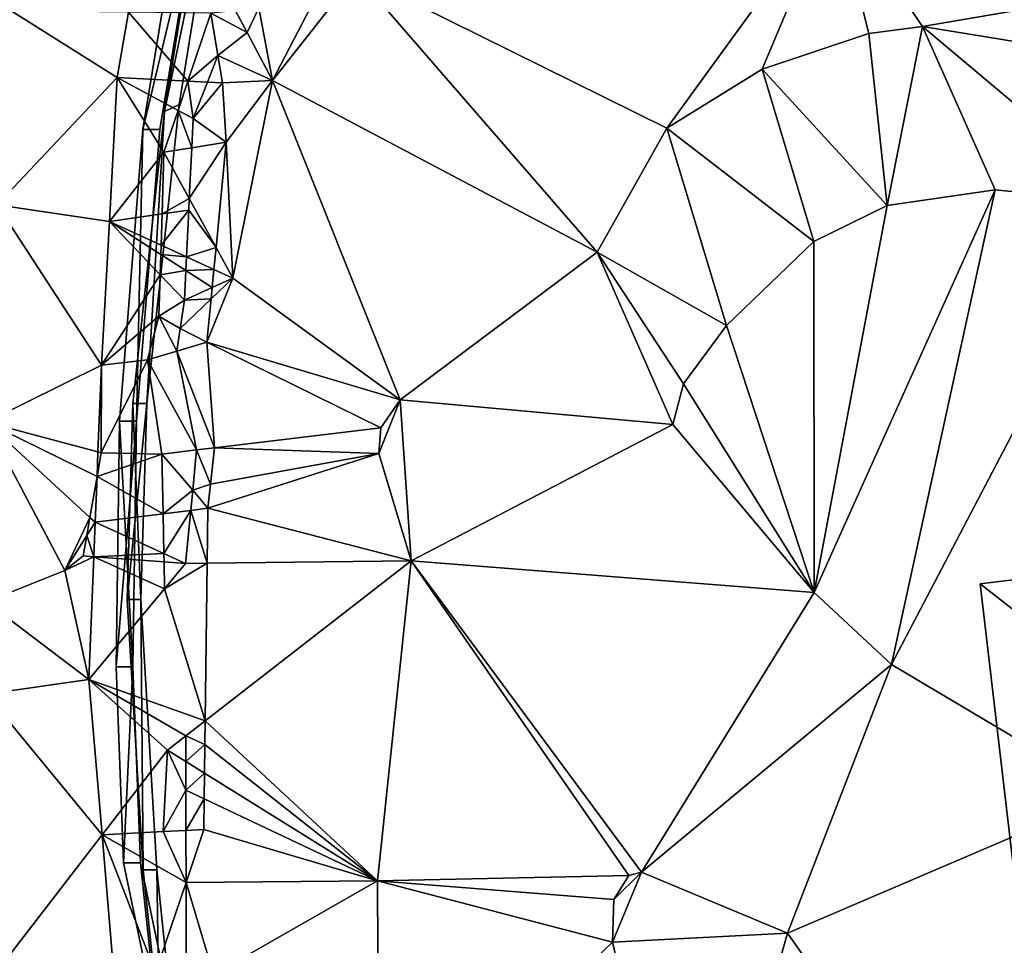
# Model space of a CAD drawing. Header units: inches. Extents: x 92348 to 92626, y 1600224 to 1600387.
# Tile 17 of 117: x 92368 to 92385, y 1600303 to 1600319. Entities that reach past the tile are written whole.
import ezdxf

# ---------------------------------------------------------------- set-up
doc = ezdxf.new("R2010")
doc.units = ezdxf.units.IN
doc.header["$MEASUREMENT"] = 0
for name, color, linetype in [('Bygning', 10, 'Continuous'), ('Objekter_Gjerde', 10, 'Continuous'), ('Objekter_Hekk', 10, 'Continuous'), ('Objekter_Mur', 10, 'Continuous'), ('Terreng_ortofoto', 10, 'Continuous')]:
    doc.layers.add(name, color=color, linetype=linetype)

msp = doc.modelspace()

# ---------------------------------------------------------------- linework, layer by layer
at = {"layer": 'Bygning', "color": 74, "true_color": 0x55aa00}
for points in [[(92384.976, 1600309.332, 115.27), (92399.286, 1600311.078, 115.18), (92399.286, 1600311.078, 111.902), (92384.976, 1600309.332, 112)], [(92389.428, 1600305.855, 118), (92395.699, 1600306.609, 118.02), (92399.286, 1600311.078, 115.18), (92384.976, 1600309.332, 115.27)], [(92389.428, 1600305.855, 118), (92395.699, 1600306.609, 118.02), (92399.286, 1600311.078, 115.18), (92384.976, 1600309.332, 115.27)], [(92385.911, 1600301.405, 115.27), (92384.976, 1600309.332, 115.27), (92384.976, 1600309.332, 112), (92385.911, 1600301.405, 112)], [(92389.428, 1600305.855, 118), (92384.976, 1600309.332, 115.27), (92385.911, 1600301.405, 115.27)], [(92389.428, 1600305.855, 118), (92384.976, 1600309.332, 115.27), (92385.911, 1600301.405, 115.27)]]:
    msp.add_3dface(points, dxfattribs=at)
at = {"layer": 'Terreng_ortofoto'}
for points in [[(92374.01, 1600320.037, 114), (92379.47, 1600317.338, 113), (92382.417, 1600321.391, 114)], [(92381.145, 1600318.369, 113), (92382.417, 1600321.391, 114), (92379.47, 1600317.338, 113)], [(92383.021, 1600318.996, 113), (92382.417, 1600321.391, 114), (92381.145, 1600318.369, 113)], [(92390.857, 1600320.303, 114), (92382.417, 1600321.391, 114), (92383.965, 1600319.123, 113)], [(92383.965, 1600319.123, 113), (92382.417, 1600321.391, 114), (92383.021, 1600318.996, 113)], [(92390.857, 1600320.303, 114), (92383.965, 1600319.123, 113), (92389.457, 1600318.225, 113)], [(92374.01, 1600320.037, 114), (92372.545, 1600318.17, 114), (92378.248, 1600315.155, 113)], [(92374.01, 1600320.037, 114), (92373.363, 1600319.752, 114), (92372.545, 1600318.17, 114)], [(92374.01, 1600320.037, 114), (92378.248, 1600315.155, 113), (92379.47, 1600317.338, 113)], [(92373.363, 1600319.752, 114), (92372.305, 1600319.447, 115), (92372.545, 1600318.17, 114)], [(92367.951, 1600319.396, 117.65), (92367.701, 1600315.99, 117.35), (92369.815, 1600318.222, 117.58)], [(92367.951, 1600319.396, 117.65), (92369.815, 1600318.222, 117.58), (92370.011, 1600319.373, 117.686)], [(92369.815, 1600318.222, 117.58), (92371.057, 1600318.161, 117), (92370.011, 1600319.373, 117.686)], [(92371.462, 1600319.356, 117), (92370.011, 1600319.373, 117.686), (92371.057, 1600318.161, 117)], [(92371.462, 1600319.356, 117), (92371.057, 1600318.161, 117), (92371.585, 1600318.61, 116)], [(92371.462, 1600319.356, 117), (92372.095, 1600319.017, 115), (92371.894, 1600319.396, 116)], [(92371.462, 1600319.356, 117), (92371.585, 1600318.61, 116), (92372.095, 1600319.017, 115)], [(92371.894, 1600319.396, 116), (92372.095, 1600319.017, 115), (92372.305, 1600319.447, 115)], [(92372.545, 1600318.17, 114), (92372.305, 1600319.447, 115), (92372.095, 1600319.017, 115)], [(92372.545, 1600318.17, 114), (92372.095, 1600319.017, 115), (92371.585, 1600318.61, 116)], [(92383.021, 1600318.996, 113), (92381.145, 1600318.369, 113), (92383.341, 1600315.976, 112)], [(92383.965, 1600319.123, 113), (92383.021, 1600318.996, 113), (92383.341, 1600315.976, 112)], [(92383.965, 1600319.123, 113), (92383.341, 1600315.976, 112), (92385.238, 1600316.252, 112)], [(92383.965, 1600319.123, 113), (92385.238, 1600316.252, 112), (92387.664, 1600316.015, 112)], [(92383.965, 1600319.123, 113), (92387.664, 1600316.015, 112), (92389.457, 1600318.225, 113)], [(92371.585, 1600318.61, 116), (92371.057, 1600318.161, 117), (92371.402, 1600318.144, 116)], [(92371.585, 1600318.61, 116), (92371.402, 1600318.144, 116), (92371.664, 1600318.131, 115)], [(92372.545, 1600318.17, 114), (92371.585, 1600318.61, 116), (92371.664, 1600318.131, 115)], [(92381.145, 1600318.369, 113), (92379.47, 1600317.338, 113), (92382.055, 1600315.346, 112)], [(92383.341, 1600315.976, 112), (92381.145, 1600318.369, 113), (92382.055, 1600315.346, 112)], [(92369.815, 1600318.222, 117.58), (92367.701, 1600315.99, 117.35), (92369.676, 1600315.698, 117.455)], [(92370.635, 1600316.914, 117), (92369.815, 1600318.222, 117.58), (92369.676, 1600315.698, 117.455)], [(92370.635, 1600316.914, 117), (92370.883, 1600317.646, 117), (92369.815, 1600318.222, 117.58)], [(92369.815, 1600318.222, 117.58), (92370.883, 1600317.646, 117), (92371.057, 1600318.161, 117)], [(92371.149, 1600317.502, 116), (92371.057, 1600318.161, 117), (92370.883, 1600317.646, 117)], [(92371.149, 1600317.502, 116), (92371.402, 1600318.144, 116), (92371.057, 1600318.161, 117)], [(92371.149, 1600317.502, 116), (92371.664, 1600318.131, 115), (92371.402, 1600318.144, 116)], [(92371.149, 1600317.502, 116), (92371.73, 1600317.089, 115), (92371.664, 1600318.131, 115)], [(92372.545, 1600318.17, 114), (92371.664, 1600318.131, 115), (92371.73, 1600317.089, 115)], [(92372.545, 1600318.17, 114), (92371.73, 1600317.089, 115), (92371.844, 1600314.704, 114)], [(92372.545, 1600318.17, 114), (92371.844, 1600314.704, 114), (92374.785, 1600312.564, 113)], [(92372.545, 1600318.17, 114), (92374.785, 1600312.564, 113), (92378.248, 1600315.155, 113)], [(92370.635, 1600316.914, 117), (92371.124, 1600316.992, 116), (92370.883, 1600317.646, 117)], [(92371.149, 1600317.502, 116), (92370.883, 1600317.646, 117), (92371.124, 1600316.992, 116)], [(92371.149, 1600317.502, 116), (92371.124, 1600316.992, 116), (92371.73, 1600317.089, 115)], [(92379.47, 1600317.338, 113), (92378.248, 1600315.155, 113), (92380.52, 1600313.871, 112)], [(92379.47, 1600317.338, 113), (92380.52, 1600313.871, 112), (92382.055, 1600315.346, 112)], [(92371.124, 1600316.992, 116), (92371.081, 1600316.099, 116), (92371.73, 1600317.089, 115)], [(92371.081, 1600316.099, 116), (92371.551, 1600315.239, 115), (92371.73, 1600317.089, 115)], [(92371.73, 1600317.089, 115), (92371.551, 1600315.239, 115), (92371.844, 1600314.704, 114)], [(92370.635, 1600316.914, 117), (92369.676, 1600315.698, 117.455), (92370.602, 1600315.828, 117)], [(92370.635, 1600316.914, 117), (92370.602, 1600315.828, 117), (92371.081, 1600316.099, 116)], [(92370.635, 1600316.914, 117), (92371.081, 1600316.099, 116), (92371.124, 1600316.992, 116)], [(92385.238, 1600316.252, 112), (92383.341, 1600315.976, 112), (92382.061, 1600309.182, 112)], [(92385.238, 1600316.252, 112), (92382.061, 1600309.182, 112), (92383.422, 1600307.919, 112)], [(92385.238, 1600316.252, 112), (92383.422, 1600307.919, 112), (92387.664, 1600316.015, 112)], [(92371.081, 1600316.099, 116), (92370.602, 1600315.828, 117), (92371.071, 1600315.894, 116)], [(92371.081, 1600316.099, 116), (92371.071, 1600315.894, 116), (92371.551, 1600315.239, 115)], [(92367.512, 1600312.172, 117.14), (92369.537, 1600313.175, 117.33), (92367.701, 1600315.99, 117.35)], [(92369.676, 1600315.698, 117.455), (92367.701, 1600315.99, 117.35), (92369.537, 1600313.175, 117.33)], [(92370.602, 1600315.828, 117), (92370.585, 1600315.281, 117), (92371.071, 1600315.894, 116)], [(92371.071, 1600315.894, 116), (92370.585, 1600315.281, 117), (92371.031, 1600315.077, 116)], [(92371.551, 1600315.239, 115), (92371.071, 1600315.894, 116), (92371.031, 1600315.077, 116)], [(92383.341, 1600315.976, 112), (92382.055, 1600315.346, 112), (92382.061, 1600309.182, 112)], [(92387.271, 1600305.628, 112), (92387.664, 1600316.015, 112), (92383.422, 1600307.919, 112)], [(92369.676, 1600315.698, 117.455), (92369.537, 1600313.175, 117.33), (92370.569, 1600314.76, 117)], [(92370.602, 1600315.828, 117), (92369.676, 1600315.698, 117.455), (92370.585, 1600315.281, 117)], [(92369.676, 1600315.698, 117.455), (92370.569, 1600314.76, 117), (92370.58, 1600315.119, 117)], [(92369.676, 1600315.698, 117.455), (92370.58, 1600315.119, 117), (92370.585, 1600315.281, 117)], [(92382.055, 1600315.346, 112), (92380.52, 1600313.871, 112), (92382.061, 1600309.182, 112)], [(92370.585, 1600315.281, 117), (92370.58, 1600315.119, 117), (92371.031, 1600315.077, 116)], [(92371.551, 1600315.239, 115), (92371.031, 1600315.077, 116), (92371.514, 1600314.855, 115)], [(92371.551, 1600315.239, 115), (92371.514, 1600314.855, 115), (92371.844, 1600314.704, 114)], [(92371.019, 1600314.837, 116), (92370.58, 1600315.119, 117), (92370.569, 1600314.76, 117)], [(92371.019, 1600314.837, 116), (92371.031, 1600315.077, 116), (92370.58, 1600315.119, 117)], [(92371.514, 1600314.855, 115), (92371.031, 1600315.077, 116), (92371.019, 1600314.837, 116)], [(92378.248, 1600315.155, 113), (92374.785, 1600312.564, 113), (92379.578, 1600312.132, 112)], [(92378.248, 1600315.155, 113), (92379.578, 1600312.132, 112), (92379.765, 1600312.848, 112)], [(92378.248, 1600315.155, 113), (92379.765, 1600312.848, 112), (92380.52, 1600313.871, 112)], [(92370.994, 1600314.314, 116), (92371.019, 1600314.837, 116), (92370.569, 1600314.76, 117)], [(92370.994, 1600314.314, 116), (92371.484, 1600314.539, 115), (92371.019, 1600314.837, 116)], [(92371.514, 1600314.855, 115), (92371.019, 1600314.837, 116), (92371.484, 1600314.539, 115)], [(92371.514, 1600314.855, 115), (92371.484, 1600314.539, 115), (92371.844, 1600314.704, 114)], [(92370.547, 1600314.034, 117), (92370.569, 1600314.76, 117), (92369.537, 1600313.175, 117.33)], [(92370.994, 1600314.314, 116), (92370.569, 1600314.76, 117), (92370.547, 1600314.034, 117)], [(92374.785, 1600312.564, 113), (92371.844, 1600314.704, 114), (92371.391, 1600313.577, 115)], [(92371.844, 1600314.704, 114), (92371.465, 1600314.34, 115), (92371.391, 1600313.577, 115)], [(92371.844, 1600314.704, 114), (92371.484, 1600314.539, 115), (92371.465, 1600314.34, 115)], [(92370.994, 1600314.314, 116), (92371.465, 1600314.34, 115), (92371.484, 1600314.539, 115)], [(92370.994, 1600314.314, 116), (92370.547, 1600314.034, 117), (92370.922, 1600313.819, 116)], [(92370.994, 1600314.314, 116), (92370.922, 1600313.819, 116), (92371.465, 1600314.34, 115)], [(92371.465, 1600314.34, 115), (92370.922, 1600313.819, 116), (92371.391, 1600313.577, 115)], [(92370.547, 1600314.034, 117), (92369.537, 1600313.175, 117.33), (92370.349, 1600313.269, 117)], [(92370.864, 1600313.421, 116), (92370.547, 1600314.034, 117), (92370.349, 1600313.269, 117)], [(92370.922, 1600313.819, 116), (92370.547, 1600314.034, 117), (92370.864, 1600313.421, 116)], [(92370.922, 1600313.819, 116), (92370.864, 1600313.421, 116), (92371.391, 1600313.577, 115)], [(92380.52, 1600313.871, 112), (92379.765, 1600312.848, 112), (92382.061, 1600309.182, 112)], [(92371.523, 1600311.722, 114), (92371.391, 1600313.577, 115), (92370.864, 1600313.421, 116)], [(92374.785, 1600312.564, 113), (92371.391, 1600313.577, 115), (92374.444, 1600312.072, 113)], [(92374.444, 1600312.072, 113), (92371.391, 1600313.577, 115), (92371.523, 1600311.722, 114)], [(92370.601, 1600311.612, 116), (92370.349, 1600313.269, 117), (92369.531, 1600311.637, 117)], [(92370.349, 1600313.269, 117), (92369.537, 1600313.175, 117.33), (92369.531, 1600311.637, 117)], [(92370.864, 1600313.421, 116), (92370.349, 1600313.269, 117), (92371.208, 1600311.685, 115)], [(92370.601, 1600311.612, 116), (92371.208, 1600311.685, 115), (92370.349, 1600313.269, 117)], [(92371.523, 1600311.722, 114), (92370.864, 1600313.421, 116), (92371.208, 1600311.685, 115)], [(92367.512, 1600312.172, 117.14), (92369.476, 1600311.652, 117.197), (92369.537, 1600313.175, 117.33)], [(92369.531, 1600311.637, 117), (92369.537, 1600313.175, 117.33), (92369.476, 1600311.652, 117.197)], [(92379.578, 1600312.132, 112), (92382.061, 1600309.182, 112), (92379.765, 1600312.848, 112)], [(92374.785, 1600312.564, 113), (92374.444, 1600312.072, 113), (92374.413, 1600311.622, 113)], [(92374.785, 1600312.564, 113), (92374.413, 1600311.622, 113), (92374.979, 1600309.738, 113)], [(92379.578, 1600312.132, 112), (92374.785, 1600312.564, 113), (92374.979, 1600309.738, 113)], [(92367.512, 1600312.172, 117.14), (92367.511, 1600309.018, 116.915), (92368.892, 1600309.57, 117)], [(92367.512, 1600312.172, 117.14), (92369.335, 1600310.5, 117), (92369.459, 1600311.22, 117)], [(92367.512, 1600312.172, 117.14), (92369.459, 1600311.22, 117), (92369.476, 1600311.652, 117.197)], [(92367.512, 1600312.172, 117.14), (92368.892, 1600309.57, 117), (92369.335, 1600310.5, 117)], [(92374.444, 1600312.072, 113), (92371.523, 1600311.722, 114), (92374.413, 1600311.622, 113)], [(92379.578, 1600312.132, 112), (92374.979, 1600309.738, 113), (92382.061, 1600309.182, 112)], [(92371.523, 1600311.722, 114), (92371.208, 1600311.685, 115), (92371.454, 1600311.082, 114)], [(92371.523, 1600311.722, 114), (92371.454, 1600311.082, 114), (92374.413, 1600311.622, 113)], [(92369.531, 1600311.637, 117), (92369.476, 1600311.652, 117.197), (92369.459, 1600311.22, 117)], [(92370.601, 1600311.612, 116), (92369.531, 1600311.637, 117), (92369.459, 1600311.22, 117)], [(92370.621, 1600310.564, 116), (92370.601, 1600311.612, 116), (92369.459, 1600311.22, 117)], [(92370.601, 1600311.612, 116), (92371.14, 1600310.978, 115), (92371.208, 1600311.685, 115)], [(92370.621, 1600310.564, 116), (92371.14, 1600310.978, 115), (92370.601, 1600311.612, 116)], [(92371.454, 1600311.082, 114), (92371.208, 1600311.685, 115), (92371.14, 1600310.978, 115)], [(92371.454, 1600311.082, 114), (92371.409, 1600310.662, 114), (92374.413, 1600311.622, 113)], [(92371.409, 1600310.662, 114), (92374.979, 1600309.738, 113), (92374.413, 1600311.622, 113)], [(92369.427, 1600310.416, 117.09), (92369.459, 1600311.22, 117), (92369.335, 1600310.5, 117)], [(92370.621, 1600310.564, 116), (92369.459, 1600311.22, 117), (92369.427, 1600310.416, 117.09)], [(92371.454, 1600311.082, 114), (92371.14, 1600310.978, 115), (92371.409, 1600310.662, 114)], [(92370.621, 1600310.564, 116), (92371.106, 1600310.624, 115), (92371.14, 1600310.978, 115)], [(92371.409, 1600310.662, 114), (92371.14, 1600310.978, 115), (92371.106, 1600310.624, 115)], [(92368.892, 1600309.57, 117), (92369.28, 1600310.184, 117), (92369.335, 1600310.5, 117)], [(92369.427, 1600310.416, 117.09), (92369.335, 1600310.5, 117), (92369.28, 1600310.184, 117)], [(92370.621, 1600310.564, 116), (92369.427, 1600310.416, 117.09), (92370.634, 1600309.865, 116)], [(92370.621, 1600310.564, 116), (92370.634, 1600309.865, 116), (92371.106, 1600310.624, 115)], [(92371.016, 1600309.691, 115), (92371.106, 1600310.624, 115), (92370.634, 1600309.865, 116)], [(92371.016, 1600309.691, 115), (92371.397, 1600309.696, 114), (92371.106, 1600310.624, 115)], [(92371.409, 1600310.662, 114), (92371.106, 1600310.624, 115), (92371.397, 1600309.696, 114)], [(92371.409, 1600310.662, 114), (92371.397, 1600309.696, 114), (92374.979, 1600309.738, 113)], [(92369.403, 1600309.809, 117.037), (92369.427, 1600310.416, 117.09), (92369.28, 1600310.184, 117)], [(92369.403, 1600309.809, 117.037), (92370.634, 1600309.865, 116), (92369.427, 1600310.416, 117.09)], [(92369.218, 1600309.823, 117), (92369.28, 1600310.184, 117), (92368.892, 1600309.57, 117)], [(92369.403, 1600309.809, 117.037), (92369.28, 1600310.184, 117), (92369.218, 1600309.823, 117)], [(92369.403, 1600309.809, 117.037), (92369.218, 1600309.823, 117), (92368.892, 1600309.57, 117)], [(92369.317, 1600307.657, 116.85), (92369.403, 1600309.809, 117.037), (92368.892, 1600309.57, 117)], [(92369.317, 1600307.657, 116.85), (92370.646, 1600309.248, 116), (92369.403, 1600309.809, 117.037)], [(92369.403, 1600309.809, 117.037), (92370.637, 1600309.719, 116), (92370.634, 1600309.865, 116)], [(92370.646, 1600309.248, 116), (92370.637, 1600309.719, 116), (92369.403, 1600309.809, 117.037)], [(92370.637, 1600309.719, 116), (92371.016, 1600309.691, 115), (92370.634, 1600309.865, 116)], [(92370.646, 1600309.248, 116), (92371.016, 1600309.691, 115), (92370.637, 1600309.719, 116)], [(92370.646, 1600309.248, 116), (92371.361, 1600306.93, 114), (92371.397, 1600309.696, 114)], [(92370.646, 1600309.248, 116), (92371.397, 1600309.696, 114), (92371.016, 1600309.691, 115)], [(92374.388, 1600304.118, 113), (92374.979, 1600309.738, 113), (92371.361, 1600306.93, 114)], [(92374.979, 1600309.738, 113), (92371.397, 1600309.696, 114), (92371.361, 1600306.93, 114)], [(92374.388, 1600304.118, 113), (92378.803, 1600304.215, 112), (92374.979, 1600309.738, 113)], [(92378.803, 1600304.215, 112), (92379.024, 1600304.27, 112), (92374.979, 1600309.738, 113)], [(92379.024, 1600304.27, 112), (92382.061, 1600309.182, 112), (92374.979, 1600309.738, 113)], [(92369.317, 1600307.657, 116.85), (92368.892, 1600309.57, 117), (92367.511, 1600309.018, 116.915)], [(92369.317, 1600307.657, 116.85), (92371.361, 1600306.93, 114), (92370.646, 1600309.248, 116)], [(92379.024, 1600304.27, 112), (92383.422, 1600307.919, 112), (92382.061, 1600309.182, 112)], [(92369.317, 1600307.657, 116.85), (92367.511, 1600309.018, 116.915), (92367.51, 1600307.399, 116.8)], [(92381.591, 1600303.199, 112), (92383.422, 1600307.919, 112), (92379.024, 1600304.27, 112)], [(92387.271, 1600305.628, 112), (92383.422, 1600307.919, 112), (92381.591, 1600303.199, 112)], [(92369.548, 1600304.929, 116.705), (92369.317, 1600307.657, 116.85), (92367.51, 1600307.399, 116.8)], [(92369.548, 1600304.929, 116.705), (92370.699, 1600306.416, 116), (92369.317, 1600307.657, 116.85)], [(92370.699, 1600306.416, 116), (92371.02, 1600306.665, 115), (92369.317, 1600307.657, 116.85)], [(92369.317, 1600307.657, 116.85), (92371.02, 1600306.665, 115), (92371.361, 1600306.93, 114)], [(92369.548, 1600304.929, 116.705), (92367.51, 1600307.399, 116.8), (92367.779, 1600302.63, 116.55)], [(92371.356, 1600306.515, 114), (92371.361, 1600306.93, 114), (92371.02, 1600306.665, 115)], [(92374.388, 1600304.118, 113), (92371.361, 1600306.93, 114), (92371.356, 1600306.515, 114)], [(92370.699, 1600306.416, 116), (92371.02, 1600306.216, 115), (92371.02, 1600306.665, 115)], [(92371.02, 1600306.216, 115), (92371.356, 1600306.515, 114), (92371.02, 1600306.665, 115)], [(92371.02, 1600306.216, 115), (92371.35, 1600306.011, 114), (92371.356, 1600306.515, 114)], [(92374.388, 1600304.118, 113), (92371.356, 1600306.515, 114), (92371.35, 1600306.011, 114)], [(92369.548, 1600304.929, 116.705), (92370.622, 1600304.984, 116), (92370.699, 1600306.416, 116)], [(92371.021, 1600305.712, 115), (92370.699, 1600306.416, 116), (92370.622, 1600304.984, 116)], [(92371.021, 1600305.712, 115), (92371.02, 1600306.216, 115), (92370.699, 1600306.416, 116)], [(92371.021, 1600305.712, 115), (92371.35, 1600306.011, 114), (92371.02, 1600306.216, 115)], [(92371.021, 1600305.712, 115), (92371.344, 1600305.559, 114), (92371.35, 1600306.011, 114)], [(92374.388, 1600304.118, 113), (92371.35, 1600306.011, 114), (92371.344, 1600305.559, 114)], [(92371.021, 1600305.712, 115), (92370.622, 1600304.984, 116), (92371.022, 1600305.004, 115)], [(92371.021, 1600305.712, 115), (92371.022, 1600305.004, 115), (92371.344, 1600305.559, 114)], [(92371.344, 1600305.559, 114), (92371.022, 1600305.004, 115), (92371.337, 1600305.02, 114)], [(92374.388, 1600304.118, 113), (92371.344, 1600305.559, 114), (92371.337, 1600305.02, 114)], [(92384.002, 1600299.791, 112), (92387.271, 1600305.628, 112), (92381.591, 1600303.199, 112)], [(92388.108, 1600299.915, 112), (92387.271, 1600305.628, 112), (92384.002, 1600299.791, 112)], [(92369.548, 1600304.929, 116.705), (92371.023, 1600304.091, 115), (92370.622, 1600304.984, 116)], [(92370.622, 1600304.984, 116), (92371.023, 1600304.091, 115), (92371.022, 1600305.004, 115)], [(92371.022, 1600305.004, 115), (92371.023, 1600304.091, 115), (92371.337, 1600305.02, 114)], [(92374.388, 1600304.118, 113), (92371.337, 1600305.02, 114), (92371.023, 1600304.091, 115)], [(92369.548, 1600304.929, 116.705), (92367.779, 1600302.63, 116.55), (92369.78, 1600302.202, 116.56)], [(92369.548, 1600304.929, 116.705), (92369.78, 1600302.202, 116.56), (92370.488, 1600302.509, 116)], [(92369.548, 1600304.929, 116.705), (92370.488, 1600302.509, 116), (92371.023, 1600304.091, 115)], [(92381.591, 1600303.199, 112), (92379.024, 1600304.27, 112), (92378.515, 1600303.041, 112)], [(92378.515, 1600303.041, 112), (92379.024, 1600304.27, 112), (92378.543, 1600303.791, 112)], [(92378.543, 1600303.791, 112), (92379.024, 1600304.27, 112), (92378.803, 1600304.215, 112)], [(92371.508, 1600302.475, 114), (92374.388, 1600304.118, 113), (92371.023, 1600304.091, 115)], [(92371.508, 1600302.475, 114), (92374.41, 1600299.095, 113), (92374.388, 1600304.118, 113)], [(92374.388, 1600304.118, 113), (92378.543, 1600303.791, 112), (92378.803, 1600304.215, 112)], [(92374.41, 1600299.095, 113), (92378.515, 1600303.041, 112), (92374.388, 1600304.118, 113)], [(92374.388, 1600304.118, 113), (92378.515, 1600303.041, 112), (92378.543, 1600303.791, 112)], [(92370.488, 1600302.509, 116), (92371.025, 1600302.491, 115), (92371.023, 1600304.091, 115)], [(92371.508, 1600302.475, 114), (92371.023, 1600304.091, 115), (92371.025, 1600302.491, 115)], [(92379.889, 1600297.185, 112), (92381.591, 1600303.199, 112), (92378.515, 1600303.041, 112)], [(92384.002, 1600299.791, 112), (92381.591, 1600303.199, 112), (92379.889, 1600297.185, 112)], [(92374.41, 1600299.095, 113), (92379.889, 1600297.185, 112), (92378.515, 1600303.041, 112)]]:
    msp.add_3dface(points, dxfattribs=at)

# ---------------------------------------------------------------- meshes
at = {"layer": 'Objekter_Gjerde', "color": 24, "true_color": 0xaa170d}
mesh = msp.add_polyface(dxfattribs=at)
corners = [(92372.184, 1600325.562, 117.469), (92372.969, 1600329.188, 118.343), (92371.895, 1600325.688, 117.732), (92370.992, 1600321.75, 117.608), (92371.234, 1600321.375, 117.411), (92370.266, 1600317.312, 117.253), (92370.562, 1600317.312, 117.095), (92373.297, 1600329.188, 118.196), (92374.281, 1600332.688, 118.486), (92373.297, 1600329.188, 120.93), (92374.609, 1600332.688, 118.272), (92372.184, 1600325.562, 120.67), (92371.234, 1600321.375, 120.4), (92370.562, 1600317.312, 120.08), (92370.992, 1600321.75, 120.4), (92371.895, 1600325.688, 120.67), (92369.855, 1600312.188, 119.66), (92370.266, 1600317.312, 120.08), (92372.969, 1600329.188, 120.93), (92370.152, 1600312.188, 119.66), (92374.281, 1600332.688, 121.22), (92370.152, 1600312.188, 116.691)]
mesh.append_faces([[corners[k] for k in face] for face in [(0, 1, 2), (0, 2, 3), (4, 3, 5), (6, 4, 5), (4, 0, 3), (0, 7, 1), (8, 1, 7), (9, 7, 10), (9, 11, 7), (11, 0, 7), (11, 12, 0), (12, 4, 0), (12, 13, 4), (13, 6, 4), (14, 15, 2), (14, 2, 3), (16, 17, 5), (17, 14, 3), (17, 3, 5), (15, 18, 1), (15, 1, 2), (18, 8, 1), (9, 11, 7), (11, 0, 7), (11, 12, 0), (12, 4, 0), (12, 13, 4), (13, 6, 4), (13, 19, 6), (13, 17, 19), (12, 17, 13), (12, 14, 17), (12, 11, 14), (9, 18, 11), (11, 15, 14), (11, 18, 15), (9, 20, 18), (13, 17, 19), (12, 17, 13), (12, 14, 17), (12, 11, 14), (9, 18, 11), (11, 15, 14), (11, 18, 15), (9, 20, 18), (0, 1, 2), (0, 2, 3), (4, 3, 5), (6, 4, 5), (4, 0, 3), (6, 5, 21), (0, 7, 1), (8, 1, 7), (18, 8, 1), (16, 17, 5), (17, 14, 3), (17, 3, 5), (14, 15, 2), (14, 2, 3), (15, 18, 1), (15, 1, 2)]], dxfattribs={"color": 25})
mesh = msp.add_polyface(dxfattribs=at)
corners = [(92372.184, 1600325.562, 117.469), (92372.969, 1600329.188, 118.343), (92371.895, 1600325.688, 117.732), (92370.992, 1600321.75, 117.608), (92371.234, 1600321.375, 117.411), (92370.266, 1600317.312, 117.253), (92370.562, 1600317.312, 117.095), (92373.297, 1600329.188, 118.196), (92374.281, 1600332.688, 118.486), (92373.297, 1600329.188, 120.93), (92374.609, 1600332.688, 118.272), (92372.184, 1600325.562, 120.67), (92371.234, 1600321.375, 120.4), (92370.562, 1600317.312, 120.08), (92370.992, 1600321.75, 120.4), (92371.895, 1600325.688, 120.67), (92369.855, 1600312.188, 119.66), (92370.266, 1600317.312, 120.08), (92372.969, 1600329.188, 120.93), (92370.152, 1600312.188, 119.66), (92374.281, 1600332.688, 121.22), (92370.152, 1600312.188, 116.691)]
mesh.append_faces([[corners[k] for k in face] for face in [(0, 1, 2), (0, 2, 3), (4, 3, 5), (6, 4, 5), (4, 0, 3), (0, 7, 1), (8, 1, 7), (9, 7, 10), (9, 11, 7), (11, 0, 7), (11, 12, 0), (12, 4, 0), (12, 13, 4), (13, 6, 4), (14, 15, 2), (14, 2, 3), (16, 17, 5), (17, 14, 3), (17, 3, 5), (15, 18, 1), (15, 1, 2), (18, 8, 1), (9, 11, 7), (11, 0, 7), (11, 12, 0), (12, 4, 0), (12, 13, 4), (13, 6, 4), (13, 19, 6), (13, 17, 19), (12, 17, 13), (12, 14, 17), (12, 11, 14), (9, 18, 11), (11, 15, 14), (11, 18, 15), (9, 20, 18), (13, 17, 19), (12, 17, 13), (12, 14, 17), (12, 11, 14), (9, 18, 11), (11, 15, 14), (11, 18, 15), (9, 20, 18), (0, 1, 2), (0, 2, 3), (4, 3, 5), (6, 4, 5), (4, 0, 3), (6, 5, 21), (0, 7, 1), (8, 1, 7), (18, 8, 1), (16, 17, 5), (17, 14, 3), (17, 3, 5), (14, 15, 2), (14, 2, 3), (15, 18, 1), (15, 1, 2)]])
mesh = msp.add_polyface(dxfattribs=at)
corners = [(92370.527, 1600301.562, 116.137), (92370.223, 1600304.438, 116.247), (92369.926, 1600304.438, 116.45), (92370.09, 1600307.875, 116.421), (92369.793, 1600307.875, 116.588), (92370.152, 1600312.188, 116.691), (92369.855, 1600312.188, 116.961), (92370.266, 1600317.312, 117.253), (92370.824, 1600301.562, 115.691), (92370.562, 1600317.312, 117.095), (92370.562, 1600317.312, 120.08), (92370.152, 1600312.188, 119.66), (92370.09, 1600307.875, 119.31), (92370.223, 1600304.438, 119.06), (92370.824, 1600301.562, 119.17), (92370.527, 1600301.562, 119.17), (92369.926, 1600304.438, 119.06), (92369.793, 1600307.875, 119.31), (92369.855, 1600312.188, 119.66), (92370.266, 1600317.312, 120.08), (92371.727, 1600296.75, 118.91), (92371.727, 1600296.75, 115.63)]
mesh.append_faces([[corners[k] for k in face] for face in [(0, 1, 2), (3, 4, 2), (5, 6, 4), (5, 7, 6), (8, 1, 0), (3, 2, 1), (3, 5, 4), (9, 7, 5), (10, 11, 9), (11, 5, 9), (11, 12, 5), (12, 3, 5), (12, 13, 3), (13, 1, 3), (13, 14, 1), (14, 8, 1), (12, 13, 3), (13, 1, 3), (15, 16, 2), (15, 2, 0), (16, 17, 4), (16, 4, 2), (17, 18, 6), (17, 6, 4), (18, 7, 6), (11, 5, 9), (11, 12, 5), (12, 3, 5), (13, 14, 1), (14, 8, 1), (15, 13, 16), (12, 17, 16), (14, 13, 15), (12, 16, 13), (12, 18, 17), (11, 18, 12), (19, 18, 11), (14, 15, 20), (15, 13, 16), (12, 17, 16), (14, 13, 15), (12, 16, 13), (12, 18, 17), (11, 18, 12), (19, 18, 11), (14, 15, 20), (0, 1, 2), (3, 4, 2), (5, 6, 4), (5, 7, 6), (8, 1, 0), (3, 2, 1), (3, 5, 4), (8, 0, 21), (18, 7, 6), (15, 16, 2), (15, 2, 0), (16, 17, 4), (16, 4, 2), (17, 18, 6), (17, 6, 4)]], dxfattribs={"color": 25})
mesh = msp.add_polyface(dxfattribs=at)
corners = [(92370.527, 1600301.562, 116.137), (92370.223, 1600304.438, 116.247), (92369.926, 1600304.438, 116.45), (92370.09, 1600307.875, 116.421), (92369.793, 1600307.875, 116.588), (92370.152, 1600312.188, 116.691), (92369.855, 1600312.188, 116.961), (92370.266, 1600317.312, 117.253), (92370.824, 1600301.562, 115.691), (92370.562, 1600317.312, 117.095), (92370.562, 1600317.312, 120.08), (92370.152, 1600312.188, 119.66), (92370.09, 1600307.875, 119.31), (92370.223, 1600304.438, 119.06), (92370.824, 1600301.562, 119.17), (92370.527, 1600301.562, 119.17), (92369.926, 1600304.438, 119.06), (92369.793, 1600307.875, 119.31), (92369.855, 1600312.188, 119.66), (92370.266, 1600317.312, 120.08), (92371.727, 1600296.75, 118.91), (92371.727, 1600296.75, 115.63)]
mesh.append_faces([[corners[k] for k in face] for face in [(0, 1, 2), (3, 4, 2), (5, 6, 4), (5, 7, 6), (8, 1, 0), (3, 2, 1), (3, 5, 4), (9, 7, 5), (10, 11, 9), (11, 5, 9), (11, 12, 5), (12, 3, 5), (12, 13, 3), (13, 1, 3), (13, 14, 1), (14, 8, 1), (12, 13, 3), (13, 1, 3), (15, 16, 2), (15, 2, 0), (16, 17, 4), (16, 4, 2), (17, 18, 6), (17, 6, 4), (18, 7, 6), (11, 5, 9), (11, 12, 5), (12, 3, 5), (13, 14, 1), (14, 8, 1), (15, 13, 16), (12, 17, 16), (14, 13, 15), (12, 16, 13), (12, 18, 17), (11, 18, 12), (19, 18, 11), (14, 15, 20), (15, 13, 16), (12, 17, 16), (14, 13, 15), (12, 16, 13), (12, 18, 17), (11, 18, 12), (19, 18, 11), (14, 15, 20), (0, 1, 2), (3, 4, 2), (5, 6, 4), (5, 7, 6), (8, 1, 0), (3, 2, 1), (3, 5, 4), (8, 0, 21), (18, 7, 6), (15, 16, 2), (15, 2, 0), (16, 17, 4), (16, 4, 2), (17, 18, 6), (17, 6, 4)]])
at = {"layer": 'Objekter_Hekk', "color": 24, "true_color": 0xaa170d}
mesh = msp.add_polyface(dxfattribs=at)
corners = [(92404.145, 1600314.25, 114.99), (92405.195, 1600313.938, 114.15), (92404.145, 1600314.25, 114.078), (92405.195, 1600313.938, 114.99), (92402.395, 1600315.125, 114.99), (92402.395, 1600315.125, 113.97), (92399.777, 1600316.938, 114.129), (92399.777, 1600316.938, 115.1), (92406.469, 1600313.75, 114.94), (92406.469, 1600313.75, 114.119), (92394.957, 1600319.812, 114.271), (92394.957, 1600319.812, 115.28), (92393.539, 1600320.688, 115.32), (92393.539, 1600320.688, 114.114), (92390.133, 1600321.562, 115.53), (92390.133, 1600321.562, 114.1), (92384.41, 1600322, 114.137), (92384.41, 1600322, 115.56), (92411.199, 1600313.625, 114.66), (92411.199, 1600313.625, 113.913), (92410.047, 1600313.75, 114.028), (92410.047, 1600313.75, 114.76), (92389.883, 1600320.812, 115.53), (92384.254, 1600321.25, 114.012), (92389.883, 1600320.812, 114.042), (92384.254, 1600321.25, 115.56), (92412.395, 1600312.188, 114.5), (92412.395, 1600312.188, 113.436), (92412.105, 1600313.25, 113.694), (92412.105, 1600313.25, 114.59), (92400.418, 1600315.562, 115.1), (92397.855, 1600317.062, 113.837), (92400.418, 1600315.562, 113.695), (92397.855, 1600317.062, 115.28), (92402.387, 1600314.25, 114.99), (92402.387, 1600314.25, 113.607), (92403.582, 1600313.625, 113.686), (92403.582, 1600313.625, 114.99), (92409.945, 1600313, 114.76), (92406.359, 1600313, 114.031), (92409.945, 1600313, 113.933), (92406.359, 1600313, 114.94), (92404.859, 1600313.188, 114.004), (92404.859, 1600313.188, 114.99), (92411.621, 1600311.938, 114.5), (92411.426, 1600312.625, 113.679), (92411.621, 1600311.938, 113.499), (92411.426, 1600312.625, 114.59), (92376.793, 1600322.125, 115.63), (92376.887, 1600322.875, 114.491), (92376.793, 1600322.125, 114.342), (92376.887, 1600322.875, 115.63), (92393.297, 1600319.938, 114.034), (92393.297, 1600319.938, 115.32), (92410.809, 1600312.875, 113.779), (92410.809, 1600312.875, 114.66)]
mesh.append_faces([[corners[k] for k in face] for face in [(8, 21, 9), (21, 20, 9), (21, 18, 20), (18, 19, 20), (18, 29, 19), (29, 28, 19), (29, 26, 28), (26, 27, 28), (26, 44, 46), (26, 46, 27), (3, 0, 43), (3, 41, 8), (4, 34, 0), (8, 38, 21), (7, 30, 4), (21, 55, 18), (11, 53, 33), (53, 14, 22), (7, 11, 33), (25, 22, 17), (18, 55, 47), (11, 12, 53), (7, 33, 30), (18, 47, 29), (21, 38, 55), (4, 30, 34), (47, 26, 29), (8, 41, 38), (53, 12, 14), (17, 51, 25), (22, 14, 17), (47, 44, 26), (3, 43, 41), (0, 34, 37), (25, 51, 48), (0, 37, 43), (5, 35, 2), (1, 2, 42), (1, 39, 9), (5, 6, 32), (9, 40, 20), (6, 10, 31), (20, 54, 19), (10, 52, 31), (52, 15, 24), (10, 13, 52), (23, 24, 16), (19, 54, 45), (32, 6, 31), (19, 45, 28), (20, 40, 54), (52, 13, 15), (16, 49, 23), (24, 15, 16), (5, 32, 35), (45, 27, 28), (9, 39, 40), (45, 46, 27), (1, 42, 39), (23, 49, 50), (2, 35, 36), (2, 36, 42), (5, 35, 2), (1, 2, 42), (1, 39, 9), (5, 6, 32), (9, 40, 20), (6, 10, 31), (20, 54, 19), (10, 52, 31), (52, 15, 24), (10, 13, 52), (23, 24, 16), (19, 54, 45), (32, 6, 31), (19, 45, 28), (20, 40, 54), (52, 13, 15), (16, 49, 23), (24, 15, 16), (5, 32, 35), (45, 27, 28), (9, 39, 40), (45, 46, 27), (1, 42, 39), (23, 49, 50), (2, 35, 36), (2, 36, 42), (3, 0, 43), (3, 41, 8), (4, 34, 0), (8, 38, 21), (7, 30, 4), (21, 55, 18), (11, 53, 33), (53, 14, 22), (7, 11, 33), (25, 22, 17), (18, 55, 47), (11, 12, 53), (7, 33, 30), (18, 47, 29), (21, 38, 55), (4, 30, 34), (47, 26, 29), (8, 41, 38), (53, 12, 14), (17, 51, 25), (22, 14, 17), (47, 44, 26), (3, 43, 41), (0, 34, 37), (25, 51, 48), (0, 37, 43), (43, 37, 42), (37, 36, 42), (30, 33, 31), (30, 31, 32), (37, 34, 36), (34, 35, 36), (4, 0, 2), (4, 2, 5), (44, 47, 45), (44, 45, 46), (47, 55, 54), (47, 54, 45), (55, 38, 40), (55, 40, 54), (38, 41, 39), (38, 39, 40), (41, 43, 42), (41, 42, 39), (34, 30, 32), (34, 32, 35), (33, 53, 52), (33, 52, 31), (53, 22, 24), (53, 24, 52), (22, 25, 23), (22, 23, 24), (25, 48, 50), (25, 50, 23), (14, 12, 15), (12, 13, 15), (48, 51, 49), (48, 49, 50), (51, 17, 49), (17, 16, 49), (17, 14, 16), (14, 15, 16), (12, 11, 10), (12, 10, 13), (11, 7, 10), (7, 6, 10), (51, 17, 49), (17, 16, 49), (55, 38, 40), (55, 40, 54), (47, 55, 54), (47, 54, 45), (7, 4, 6), (4, 5, 6), (4, 0, 2), (4, 2, 5), (53, 22, 24), (53, 24, 52), (0, 3, 1), (0, 1, 2), (3, 8, 1), (8, 9, 1), (33, 53, 52), (33, 52, 31), (25, 48, 50), (25, 50, 23), (8, 21, 9), (21, 20, 9), (48, 51, 49), (48, 49, 50), (18, 29, 19), (29, 28, 19), (41, 43, 42), (41, 42, 39), (26, 44, 46), (26, 46, 27), (44, 47, 45), (44, 45, 46), (43, 37, 42), (37, 36, 42), (38, 41, 39), (38, 39, 40), (37, 34, 36), (34, 35, 36), (34, 30, 32), (34, 32, 35), (30, 33, 31), (30, 31, 32), (29, 26, 28), (26, 27, 28), (14, 12, 15), (12, 13, 15), (22, 25, 23), (22, 23, 24), (21, 18, 20), (18, 19, 20), (17, 14, 16), (14, 15, 16), (12, 11, 10), (12, 10, 13), (11, 7, 10), (7, 6, 10), (3, 8, 1), (8, 9, 1), (7, 4, 6), (4, 5, 6), (0, 3, 1), (0, 1, 2)]], dxfattribs={"color": 84})
mesh = msp.add_polyface(dxfattribs=at)
corners = [(92404.145, 1600314.25, 114.99), (92405.195, 1600313.938, 114.15), (92404.145, 1600314.25, 114.078), (92405.195, 1600313.938, 114.99), (92402.395, 1600315.125, 114.99), (92402.395, 1600315.125, 113.97), (92399.777, 1600316.938, 114.129), (92399.777, 1600316.938, 115.1), (92406.469, 1600313.75, 114.94), (92406.469, 1600313.75, 114.119), (92394.957, 1600319.812, 114.271), (92394.957, 1600319.812, 115.28), (92393.539, 1600320.688, 115.32), (92393.539, 1600320.688, 114.114), (92390.133, 1600321.562, 115.53), (92390.133, 1600321.562, 114.1), (92384.41, 1600322, 114.137), (92384.41, 1600322, 115.56), (92411.199, 1600313.625, 114.66), (92411.199, 1600313.625, 113.913), (92410.047, 1600313.75, 114.028), (92410.047, 1600313.75, 114.76), (92389.883, 1600320.812, 115.53), (92384.254, 1600321.25, 114.012), (92389.883, 1600320.812, 114.042), (92384.254, 1600321.25, 115.56), (92412.395, 1600312.188, 114.5), (92412.395, 1600312.188, 113.436), (92412.105, 1600313.25, 113.694), (92412.105, 1600313.25, 114.59), (92400.418, 1600315.562, 115.1), (92397.855, 1600317.062, 113.837), (92400.418, 1600315.562, 113.695), (92397.855, 1600317.062, 115.28), (92402.387, 1600314.25, 114.99), (92402.387, 1600314.25, 113.607), (92403.582, 1600313.625, 113.686), (92403.582, 1600313.625, 114.99), (92409.945, 1600313, 114.76), (92406.359, 1600313, 114.031), (92409.945, 1600313, 113.933), (92406.359, 1600313, 114.94), (92404.859, 1600313.188, 114.004), (92404.859, 1600313.188, 114.99), (92411.621, 1600311.938, 114.5), (92411.426, 1600312.625, 113.679), (92411.621, 1600311.938, 113.499), (92411.426, 1600312.625, 114.59), (92376.793, 1600322.125, 115.63), (92376.887, 1600322.875, 114.491), (92376.793, 1600322.125, 114.342), (92376.887, 1600322.875, 115.63), (92393.297, 1600319.938, 114.034), (92393.297, 1600319.938, 115.32), (92410.809, 1600312.875, 113.779), (92410.809, 1600312.875, 114.66)]
mesh.append_faces([[corners[k] for k in face] for face in [(8, 21, 9), (21, 20, 9), (21, 18, 20), (18, 19, 20), (18, 29, 19), (29, 28, 19), (29, 26, 28), (26, 27, 28), (26, 44, 46), (26, 46, 27), (3, 0, 43), (3, 41, 8), (4, 34, 0), (8, 38, 21), (7, 30, 4), (21, 55, 18), (11, 53, 33), (53, 14, 22), (7, 11, 33), (25, 22, 17), (18, 55, 47), (11, 12, 53), (7, 33, 30), (18, 47, 29), (21, 38, 55), (4, 30, 34), (47, 26, 29), (8, 41, 38), (53, 12, 14), (17, 51, 25), (22, 14, 17), (47, 44, 26), (3, 43, 41), (0, 34, 37), (25, 51, 48), (0, 37, 43), (5, 35, 2), (1, 2, 42), (1, 39, 9), (5, 6, 32), (9, 40, 20), (6, 10, 31), (20, 54, 19), (10, 52, 31), (52, 15, 24), (10, 13, 52), (23, 24, 16), (19, 54, 45), (32, 6, 31), (19, 45, 28), (20, 40, 54), (52, 13, 15), (16, 49, 23), (24, 15, 16), (5, 32, 35), (45, 27, 28), (9, 39, 40), (45, 46, 27), (1, 42, 39), (23, 49, 50), (2, 35, 36), (2, 36, 42), (5, 35, 2), (1, 2, 42), (1, 39, 9), (5, 6, 32), (9, 40, 20), (6, 10, 31), (20, 54, 19), (10, 52, 31), (52, 15, 24), (10, 13, 52), (23, 24, 16), (19, 54, 45), (32, 6, 31), (19, 45, 28), (20, 40, 54), (52, 13, 15), (16, 49, 23), (24, 15, 16), (5, 32, 35), (45, 27, 28), (9, 39, 40), (45, 46, 27), (1, 42, 39), (23, 49, 50), (2, 35, 36), (2, 36, 42), (3, 0, 43), (3, 41, 8), (4, 34, 0), (8, 38, 21), (7, 30, 4), (21, 55, 18), (11, 53, 33), (53, 14, 22), (7, 11, 33), (25, 22, 17), (18, 55, 47), (11, 12, 53), (7, 33, 30), (18, 47, 29), (21, 38, 55), (4, 30, 34), (47, 26, 29), (8, 41, 38), (53, 12, 14), (17, 51, 25), (22, 14, 17), (47, 44, 26), (3, 43, 41), (0, 34, 37), (25, 51, 48), (0, 37, 43), (43, 37, 42), (37, 36, 42), (30, 33, 31), (30, 31, 32), (37, 34, 36), (34, 35, 36), (4, 0, 2), (4, 2, 5), (44, 47, 45), (44, 45, 46), (47, 55, 54), (47, 54, 45), (55, 38, 40), (55, 40, 54), (38, 41, 39), (38, 39, 40), (41, 43, 42), (41, 42, 39), (34, 30, 32), (34, 32, 35), (33, 53, 52), (33, 52, 31), (53, 22, 24), (53, 24, 52), (22, 25, 23), (22, 23, 24), (25, 48, 50), (25, 50, 23), (14, 12, 15), (12, 13, 15), (48, 51, 49), (48, 49, 50), (51, 17, 49), (17, 16, 49), (17, 14, 16), (14, 15, 16), (12, 11, 10), (12, 10, 13), (11, 7, 10), (7, 6, 10), (51, 17, 49), (17, 16, 49), (55, 38, 40), (55, 40, 54), (47, 55, 54), (47, 54, 45), (7, 4, 6), (4, 5, 6), (4, 0, 2), (4, 2, 5), (53, 22, 24), (53, 24, 52), (0, 3, 1), (0, 1, 2), (3, 8, 1), (8, 9, 1), (33, 53, 52), (33, 52, 31), (25, 48, 50), (25, 50, 23), (8, 21, 9), (21, 20, 9), (48, 51, 49), (48, 49, 50), (18, 29, 19), (29, 28, 19), (41, 43, 42), (41, 42, 39), (26, 44, 46), (26, 46, 27), (44, 47, 45), (44, 45, 46), (43, 37, 42), (37, 36, 42), (38, 41, 39), (38, 39, 40), (37, 34, 36), (34, 35, 36), (34, 30, 32), (34, 32, 35), (30, 33, 31), (30, 31, 32), (29, 26, 28), (26, 27, 28), (14, 12, 15), (12, 13, 15), (22, 25, 23), (22, 23, 24), (21, 18, 20), (18, 19, 20), (17, 14, 16), (14, 15, 16), (12, 11, 10), (12, 10, 13), (11, 7, 10), (7, 6, 10), (3, 8, 1), (8, 9, 1), (7, 4, 6), (4, 5, 6), (0, 3, 1), (0, 1, 2)]])
at = {"layer": 'Objekter_Mur', "color": 24, "true_color": 0xaa170d}
mesh = msp.add_polyface(dxfattribs=at)
corners = [(92370.645, 1600317.625, 117.115), (92370.09, 1600312.5, 116.892), (92370.332, 1600312.5, 116.673), (92371.699, 1600322.688, 117.355), (92371.512, 1600322.938, 117.542), (92373.156, 1600328.062, 117.998), (92372.898, 1600328.062, 118.125), (92374.723, 1600332.938, 118.263), (92370.902, 1600317.75, 116.976), (92371.699, 1600322.688, 118.22), (92370.902, 1600317.75, 117.81), (92370.332, 1600312.5, 117.47), (92370.09, 1600312.5, 117.47), (92370.645, 1600317.625, 117.81), (92371.512, 1600322.938, 118.22), (92373.156, 1600328.062, 118.49), (92372.898, 1600328.062, 118.49), (92374.723, 1600332.938, 118.74), (92374.98, 1600332.938, 118.74), (92374.98, 1600332.938, 118.104), (92369.988, 1600309.062, 116.46), (92370.23, 1600309.062, 117.33)]
mesh.append_faces([[corners[k] for k in face] for face in [(0, 1, 2), (3, 4, 0), (5, 6, 4), (5, 4, 3), (7, 6, 5), (8, 0, 2), (8, 3, 0), (9, 10, 3), (10, 8, 3), (10, 11, 8), (11, 2, 8), (12, 13, 0), (12, 0, 1), (13, 12, 11), (9, 14, 13), (10, 13, 11), (9, 13, 10), (15, 14, 9), (15, 16, 14), (17, 16, 15), (14, 16, 6), (14, 6, 4), (15, 9, 5), (9, 3, 5), (12, 13, 0), (12, 0, 1), (15, 9, 5), (9, 3, 5), (18, 15, 19), (15, 5, 19), (10, 11, 8), (11, 2, 8), (13, 12, 11), (9, 14, 13), (10, 13, 11), (9, 13, 10), (15, 14, 9), (15, 16, 14), (17, 16, 15), (9, 10, 3), (10, 8, 3), (2, 1, 20), (0, 1, 2), (3, 4, 0), (5, 6, 4), (5, 4, 3), (7, 6, 5), (8, 0, 2), (8, 3, 0), (14, 16, 6), (14, 6, 4), (16, 7, 6), (13, 14, 4), (13, 4, 0), (11, 21, 2), (15, 5, 19), (16, 7, 6), (13, 14, 4), (13, 4, 0)]], dxfattribs={"color": 254})
mesh = msp.add_polyface(dxfattribs=at)
corners = [(92370.645, 1600317.625, 117.115), (92370.09, 1600312.5, 116.892), (92370.332, 1600312.5, 116.673), (92371.699, 1600322.688, 117.355), (92371.512, 1600322.938, 117.542), (92373.156, 1600328.062, 117.998), (92372.898, 1600328.062, 118.125), (92374.723, 1600332.938, 118.263), (92370.902, 1600317.75, 116.976), (92371.699, 1600322.688, 118.22), (92370.902, 1600317.75, 117.81), (92370.332, 1600312.5, 117.47), (92370.09, 1600312.5, 117.47), (92370.645, 1600317.625, 117.81), (92371.512, 1600322.938, 118.22), (92373.156, 1600328.062, 118.49), (92372.898, 1600328.062, 118.49), (92374.723, 1600332.938, 118.74), (92374.98, 1600332.938, 118.74), (92374.98, 1600332.938, 118.104), (92369.988, 1600309.062, 116.46), (92370.23, 1600309.062, 117.33)]
mesh.append_faces([[corners[k] for k in face] for face in [(0, 1, 2), (3, 4, 0), (5, 6, 4), (5, 4, 3), (7, 6, 5), (8, 0, 2), (8, 3, 0), (9, 10, 3), (10, 8, 3), (10, 11, 8), (11, 2, 8), (12, 13, 0), (12, 0, 1), (13, 12, 11), (9, 14, 13), (10, 13, 11), (9, 13, 10), (15, 14, 9), (15, 16, 14), (17, 16, 15), (14, 16, 6), (14, 6, 4), (15, 9, 5), (9, 3, 5), (12, 13, 0), (12, 0, 1), (15, 9, 5), (9, 3, 5), (18, 15, 19), (15, 5, 19), (10, 11, 8), (11, 2, 8), (13, 12, 11), (9, 14, 13), (10, 13, 11), (9, 13, 10), (15, 14, 9), (15, 16, 14), (17, 16, 15), (9, 10, 3), (10, 8, 3), (2, 1, 20), (0, 1, 2), (3, 4, 0), (5, 6, 4), (5, 4, 3), (7, 6, 5), (8, 0, 2), (8, 3, 0), (14, 16, 6), (14, 6, 4), (16, 7, 6), (13, 14, 4), (13, 4, 0), (11, 21, 2), (15, 5, 19), (16, 7, 6), (13, 14, 4), (13, 4, 0)]])
mesh = msp.add_polyface(dxfattribs=at)
corners = [(92370.512, 1600304.312, 116.054), (92370.27, 1600304.312, 116.217), (92370.551, 1600301.625, 116.106), (92370.23, 1600309.062, 116.262), (92369.988, 1600309.062, 116.46), (92370.332, 1600312.5, 116.673), (92370.09, 1600312.5, 116.892), (92370.801, 1600301.5, 115.772), (92371.688, 1600296.812, 115.681), (92370.512, 1600304.312, 117.02), (92370.801, 1600301.5, 116.87), (92369.988, 1600309.062, 117.33), (92370.09, 1600312.5, 117.47), (92370.551, 1600301.625, 116.87), (92370.27, 1600304.312, 117.02), (92371.531, 1600296.438, 116.32), (92371.688, 1600296.812, 116.32), (92370.23, 1600309.062, 117.33), (92370.332, 1600312.5, 117.47), (92371.531, 1600296.438, 115.974)]
mesh.append_faces([[corners[k] for k in face] for face in [(0, 1, 2), (3, 4, 1), (5, 6, 4), (7, 2, 8), (7, 0, 2), (3, 1, 0), (3, 5, 4), (9, 10, 0), (10, 7, 0), (11, 12, 6), (11, 6, 4), (13, 14, 1), (13, 1, 2), (13, 15, 16), (9, 14, 13), (17, 11, 14), (12, 11, 17), (10, 13, 16), (9, 13, 10), (9, 17, 14), (18, 12, 17), (17, 9, 3), (9, 0, 3), (15, 13, 2), (14, 11, 4), (14, 4, 1), (17, 9, 3), (9, 0, 3), (11, 12, 6), (11, 6, 4), (13, 14, 1), (13, 1, 2), (18, 17, 5), (17, 3, 5), (13, 15, 16), (9, 14, 13), (17, 11, 14), (12, 11, 17), (10, 13, 16), (9, 13, 10), (9, 17, 14), (18, 12, 17), (10, 16, 7), (16, 8, 7), (0, 1, 2), (3, 4, 1), (2, 19, 8), (7, 2, 8), (7, 0, 2), (3, 1, 0), (3, 5, 4), (17, 3, 5), (10, 16, 7), (16, 8, 7), (9, 10, 0), (10, 7, 0), (14, 11, 4), (14, 4, 1), (15, 13, 2)]], dxfattribs={"color": 254})
mesh = msp.add_polyface(dxfattribs=at)
corners = [(92370.512, 1600304.312, 116.054), (92370.27, 1600304.312, 116.217), (92370.551, 1600301.625, 116.106), (92370.23, 1600309.062, 116.262), (92369.988, 1600309.062, 116.46), (92370.332, 1600312.5, 116.673), (92370.09, 1600312.5, 116.892), (92370.801, 1600301.5, 115.772), (92371.688, 1600296.812, 115.681), (92370.512, 1600304.312, 117.02), (92370.801, 1600301.5, 116.87), (92369.988, 1600309.062, 117.33), (92370.09, 1600312.5, 117.47), (92370.551, 1600301.625, 116.87), (92370.27, 1600304.312, 117.02), (92371.531, 1600296.438, 116.32), (92371.688, 1600296.812, 116.32), (92370.23, 1600309.062, 117.33), (92370.332, 1600312.5, 117.47), (92371.531, 1600296.438, 115.974)]
mesh.append_faces([[corners[k] for k in face] for face in [(0, 1, 2), (3, 4, 1), (5, 6, 4), (7, 2, 8), (7, 0, 2), (3, 1, 0), (3, 5, 4), (9, 10, 0), (10, 7, 0), (11, 12, 6), (11, 6, 4), (13, 14, 1), (13, 1, 2), (13, 15, 16), (9, 14, 13), (17, 11, 14), (12, 11, 17), (10, 13, 16), (9, 13, 10), (9, 17, 14), (18, 12, 17), (17, 9, 3), (9, 0, 3), (15, 13, 2), (14, 11, 4), (14, 4, 1), (17, 9, 3), (9, 0, 3), (11, 12, 6), (11, 6, 4), (13, 14, 1), (13, 1, 2), (18, 17, 5), (17, 3, 5), (13, 15, 16), (9, 14, 13), (17, 11, 14), (12, 11, 17), (10, 13, 16), (9, 13, 10), (9, 17, 14), (18, 12, 17), (10, 16, 7), (16, 8, 7), (0, 1, 2), (3, 4, 1), (2, 19, 8), (7, 2, 8), (7, 0, 2), (3, 1, 0), (3, 5, 4), (17, 3, 5), (10, 16, 7), (16, 8, 7), (9, 10, 0), (10, 7, 0), (14, 11, 4), (14, 4, 1), (15, 13, 2)]])

doc.saveas('drawing.dxf')
